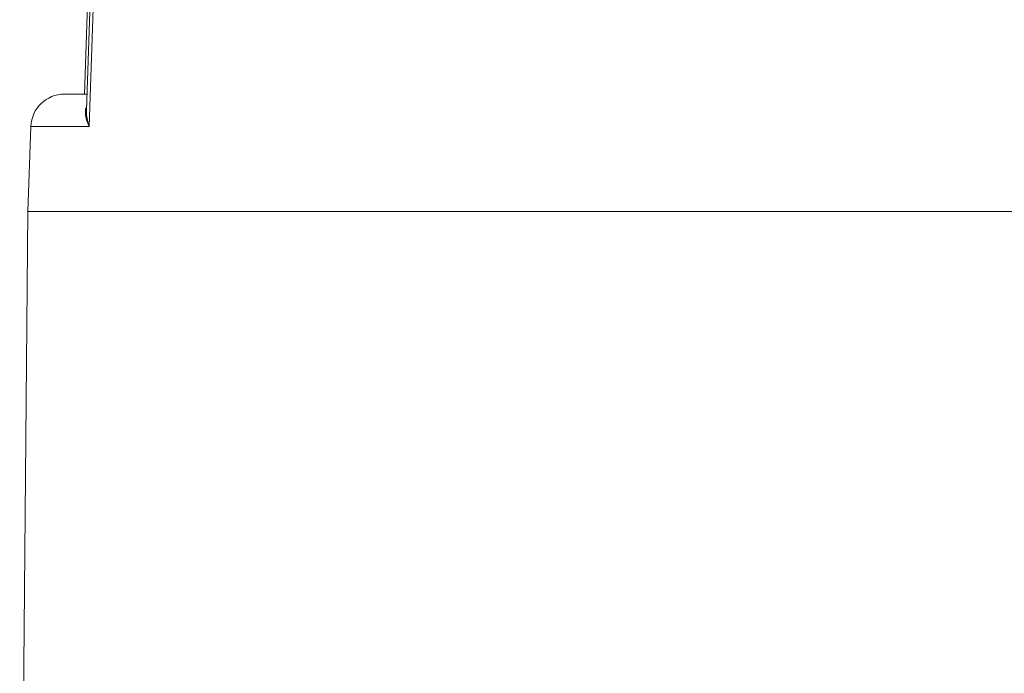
# Model space of a CAD drawing. Header units: inches. Extents: x 0 to 210, y -297 to 0.
# Tile 56 of 76: x 78 to 90, y -136 to -128. Entities that reach past the tile are written whole.
import ezdxf

# ---------------------------------------------------------------- set-up
doc = ezdxf.new("R2010")
doc.units = ezdxf.units.IN
doc.header["$MEASUREMENT"] = 0
doc.layers.add('Lag 4', color=7, linetype='Continuous')

msp = doc.modelspace()

# ---------------------------------------------------------------- linework, layer by layer
at = {"layer": 'Lag 4', "color": 7, "lineweight": 9, "true_color": 0xffffff}
for points in [[(79.021, -122.971), (78.809, -129.278)], [(78.832, -129.469), (79.051, -122.971)], [(78.865, -129.664), (79.09, -122.971)], [(78.568, -129.278), (78.834, -129.278)], [(78.865, -129.664), (78.857, -129.646), (78.848, -129.626), (78.841, -129.605), (78.84, -129.603), (78.833, -129.583), (78.828, -129.563), (78.824, -129.544), (78.822, -129.525), (78.82, -129.507), (78.819, -129.489), (78.82, -129.472), (78.821, -129.455), (78.823, -129.44)], [(78.832, -129.469), (78.832, -129.477), (78.832, -129.497), (78.833, -129.517), (78.834, -129.529), (78.836, -129.548), (78.839, -129.568), (78.843, -129.588), (78.848, -129.607), (78.853, -129.626), (78.859, -129.645), (78.865, -129.664)], [(78.168, -129.664), (78.133, -130.678)], [(78.168, -129.664), (78.865, -129.664)], [(78.133, -130.678), (78.034, -141.978)], [(78.133, -130.678), (121.936, -130.678)]]:
    msp.add_lwpolyline(points, dxfattribs=at)
msp.add_open_spline([(78.568, -129.278), (78.353, -129.278), (78.176, -129.449), (78.168, -129.664)], degree=3, dxfattribs=at)

doc.saveas('drawing.dxf')
